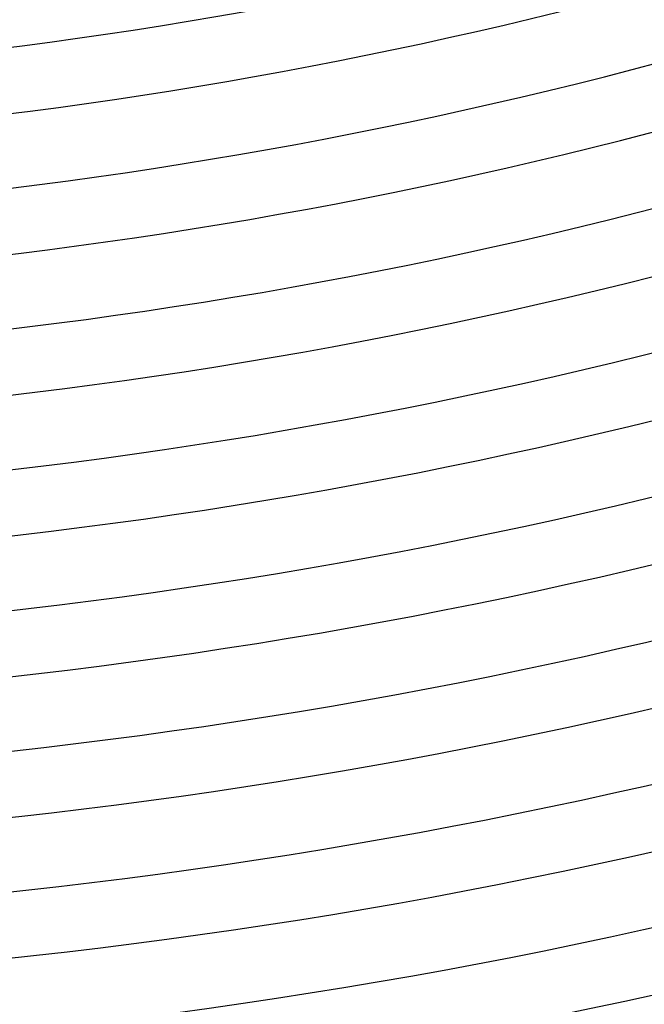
# Model space of a CAD drawing. Header units: millimetres. Extents: x -485 to 485, y -485 to 485.
# Tile 23 of 110: x 36 to 74, y -338 to -278. Entities that reach past the tile are written whole.
import ezdxf

# ---------------------------------------------------------------- set-up
doc = ezdxf.new("R2010")
doc.units = ezdxf.units.MM
doc.layers.add('THICK', color=7, linetype='Continuous')

msp = doc.modelspace()

# ---------------------------------------------------------------- linework, layer by layer
at = {"layer": 'THICK'}
for radius, start, end in [(282, 270.40636, 314.59367), (286, 270.40069, 314.59934), (290.5, 270.39444, 314.60553), (294.5, 270.38911, 314.61091), (299, 270.38275, 314.61727), (303, 270.37817, 314.6218), (307.5, 270.37078, 314.62919), (311.5, 270.36786, 314.63211), (316, 270.35863, 314.6414), (320, 270.35812, 314.64191), (324.5, 270.3462, 314.65377), (328.5, 270.34884, 314.65119), (333, 270.33359, 314.66638), (337, 270.34001, 314.65996), (341.5, 270.32076, 314.67927), (345.5, 270.33165, 314.66832), (350, 270.30764, 314.69233), (354, 270.32368, 314.67629), (358.5, 270.29423, 314.70574), (362.5, 270.31612, 314.68391), (367, 270.28054, 314.71943), (371, 270.3089, 314.69113), (375.5, 270.26644, 314.73353), (379.5, 270.30197, 314.69806), (384, 270.25195, 314.74802), (388, 270.29532, 314.70465), (392.5, 270.23694, 314.76303), (396.5, 270.28902, 314.71101), (401, 270.2213, 314.77868), (405, 270.28295, 314.71708), (409.5, 270.20491, 314.79512), (413.5, 270.2771, 314.72287), (418, 270.18755, 314.81248), (422, 270.27154, 314.72843), (426.5, 270.16887, 314.83116), (430.5, 270.26616, 314.73381), (436, 270.24198, 314.75799), (440, 270.26043, 314.73954)]:
    msp.add_arc((0, 0), radius, start, end, dxfattribs=at)

doc.saveas('drawing.dxf')
